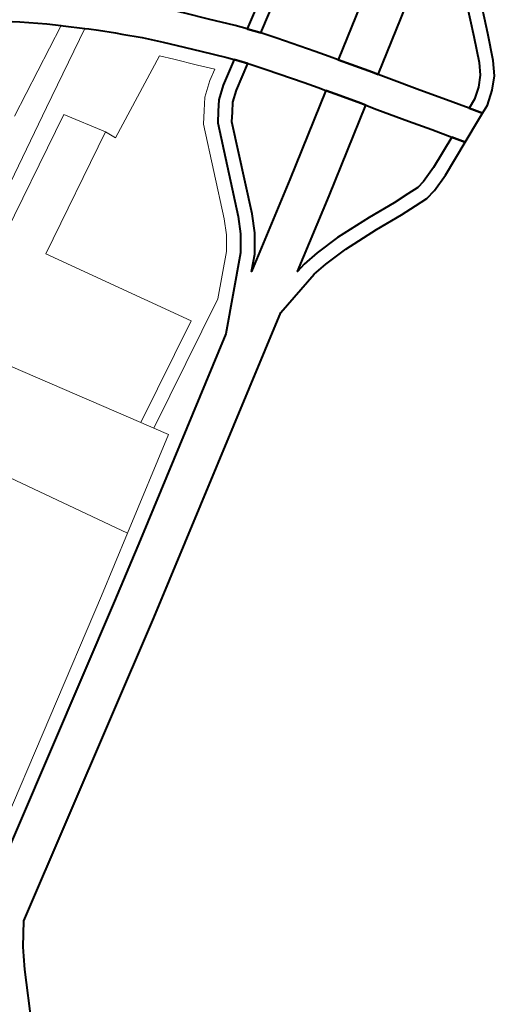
# Model space of a CAD drawing. Header units: metres. Extents: x 149090 to 149776, y 485756 to 486362.
# Tile 90 of 93: x 149608 to 149613, y 486326 to 486337. Entities that reach past the tile are written whole.
import ezdxf

# ---------------------------------------------------------------- set-up
doc = ezdxf.new("R2010")
doc.units = ezdxf.units.M
doc.header["$MEASUREMENT"] = 0
for name, color, linetype, lineweight in [('WVB-pen-brm-dik 018', 6, 'Continuous', 13), ('WVB-pen-dik 035', 1, 'Continuous', 40), ('WVB-raster-60%', 253, 'Continuous', 30)]:
    doc.layers.add(name, color=color, linetype=linetype, lineweight=lineweight)

# ---------------------------------------------------------------- blocks, each defined once
blk = doc.blocks.new('INZET')
at = {"layer": 'WVB-pen-brm-dik 018'}
for p, q in [((-0.013615, -0.035277), (-0.014002, -0.03498)), ((-0.013172, -0.035642), (-0.013615, -0.035277)), ((-0.012946, -0.035844), (-0.013172, -0.035642)), ((-0.012946, -0.035844), (-0.014853, -0.036844)), ((-0.014853, -0.036844), (-0.012946, -0.035844)), ((-0.012913, -0.035874), (-0.012946, -0.035844)), ((-0.01257, -0.03618), (-0.012913, -0.035874)), ((-0.014195, -0.037083), (-0.01257, -0.03618)), ((-0.01257, -0.03618), (-0.014195, -0.037083)), ((-0.012505, -0.036238), (-0.01257, -0.03618)), ((-0.012351, -0.036381), (-0.012505, -0.036238)), ((-0.012092, -0.036637), (-0.012351, -0.036381)), ((-0.011995, -0.036733), (-0.012092, -0.036637)), ((-0.011688, -0.03704), (-0.011995, -0.036733)), ((-0.011383, -0.037375), (-0.011688, -0.03704)), ((-0.016249, -0.038225), (-0.014195, -0.037083)), ((-0.014195, -0.037083), (-0.016249, -0.038225)), ((-0.013984, -0.037416), (-0.018669, -0.039977)), ((-0.013984, -0.037416), (-0.018669, -0.039977)), ((-0.01347, -0.038224), (-0.013984, -0.037416)), ((-0.01347, -0.038224), (-0.013984, -0.037416)), ((-0.011181, -0.037604), (-0.011383, -0.037375)), ((-0.011613, -0.037568), (-0.01337, -0.038447)), ((-0.011613, -0.037568), (-0.01337, -0.038447)), ((-0.011407, -0.037802), (-0.011613, -0.037568)), ((-0.011407, -0.037802), (-0.011613, -0.037568)), ((-0.01084, -0.037992), (-0.011181, -0.037604)), ((-0.010313, -0.037531), (-0.009931, -0.037968)), ((-0.009767, -0.03817), (-0.008953, -0.037663)), ((-0.011065, -0.03819), (-0.011407, -0.037802)), ((-0.011065, -0.03819), (-0.011407, -0.037802)), ((-0.008568, -0.039814), (-0.005431, -0.037795)), ((-0.010466, -0.038419), (-0.01084, -0.037992)), ((-0.009931, -0.037968), (-0.009767, -0.03817)), ((-0.008781, -0.037909), (-0.009577, -0.038405)), ((-0.01599, -0.039599), (-0.01347, -0.038224)), ((-0.01347, -0.038224), (-0.01599, -0.039599)), ((-0.01337, -0.038447), (-0.01347, -0.038224)), ((-0.01337, -0.038447), (-0.01347, -0.038224)), ((-0.010819, -0.038472), (-0.011065, -0.03819)), ((-0.010819, -0.038472), (-0.011065, -0.03819)), ((-0.011039, -0.038608), (-0.010819, -0.038472)), ((-0.011039, -0.038608), (-0.010819, -0.038472)), ((-0.010366, -0.038543), (-0.010466, -0.038419)), ((-0.009577, -0.038405), (-0.009368, -0.038692)), ((-0.004587, -0.038323), (-0.008056, -0.040555)), ((-0.011331, -0.038836), (-0.011039, -0.038608)), ((-0.011331, -0.038836), (-0.011039, -0.038608)), ((-0.010867, -0.038855), (-0.010366, -0.038543)), ((-0.009368, -0.038692), (-0.008867, -0.039387)), ((-0.011506, -0.039058), (-0.011331, -0.038836)), ((-0.011506, -0.039058), (-0.011331, -0.038836)), ((-0.011118, -0.03905), (-0.010867, -0.038855)), ((-0.010175, -0.038777), (-0.010695, -0.039101)), ((-0.010146, -0.038814), (-0.010175, -0.038777)), ((-0.009934, -0.039103), (-0.010146, -0.038814)), ((-0.011684, -0.039284), (-0.011506, -0.039058)), ((-0.011684, -0.039284), (-0.011506, -0.039058)), ((-0.01127, -0.039243), (-0.011118, -0.03905)), ((-0.010695, -0.039101), (-0.010905, -0.039264)), ((-0.009437, -0.039793), (-0.009934, -0.039103)), ((-0.012479, -0.041176), (-0.011684, -0.039284)), ((-0.012479, -0.041176), (-0.011684, -0.039284)), ((-0.011423, -0.039438), (-0.01127, -0.039243)), ((-0.010905, -0.039264), (-0.011034, -0.039428)), ((-0.012208, -0.041304), (-0.011423, -0.039438)), ((-0.011034, -0.039428), (-0.011162, -0.039591)), ((-0.008867, -0.039387), (-0.008683, -0.03965)), ((-0.005939, -0.041065), (-0.005234, -0.039397)), ((-0.004963, -0.039529), (-0.005664, -0.041184)), ((-0.014295, -0.042532), (-0.01599, -0.039599)), ((-0.01599, -0.039599), (-0.014295, -0.042532)), ((-0.011162, -0.039591), (-0.011936, -0.041431)), ((-0.008683, -0.03965), (-0.008568, -0.039814)), ((-0.009256, -0.040052), (-0.009437, -0.039793)), ((-0.009157, -0.040193), (-0.009256, -0.040052)), ((-0.010867, -0.041294), (-0.009157, -0.040193)), ((-0.008056, -0.040555), (-0.007923, -0.040753)), ((-0.007923, -0.040753), (-0.00753, -0.041335)), ((-0.018134, -0.040851), (-0.016403, -0.043678)), ((-0.016403, -0.043678), (-0.018134, -0.040851)), ((-0.008645, -0.040934), (-0.010383, -0.042053)), ((-0.008503, -0.041145), (-0.008645, -0.040934)), ((-0.012636, -0.041478), (-0.012479, -0.041176)), ((-0.012636, -0.041478), (-0.012479, -0.041176)), ((-0.008106, -0.041733), (-0.008503, -0.041145)), ((-0.006165, -0.041579), (-0.005939, -0.041065)), ((-0.005664, -0.041184), (-0.005898, -0.041717)), ((-0.012645, -0.042415), (-0.010867, -0.041294)), ((-0.012379, -0.041635), (-0.012208, -0.041304)), ((-0.011936, -0.041431), (-0.012122, -0.041791)), ((-0.00753, -0.041335), (-0.007229, -0.04176)), ((-0.012837, -0.041765), (-0.012636, -0.041478)), ((-0.012837, -0.041765), (-0.012636, -0.041478)), ((-0.012608, -0.04196), (-0.012379, -0.041635)), ((-0.006305, -0.041813), (-0.006165, -0.041579)), ((-0.013567, -0.042478), (-0.012837, -0.041765)), ((-0.013567, -0.042478), (-0.012837, -0.041765)), ((-0.012122, -0.041791), (-0.012379, -0.042155)), ((-0.007803, -0.04216), (-0.008106, -0.041733)), ((-0.007229, -0.04176), (-0.006896, -0.042245)), ((-0.006476, -0.041996), (-0.006305, -0.041813)), ((-0.005898, -0.041717), (-0.006064, -0.041995)), ((-0.017984, -0.045429), (-0.01993, -0.041994)), ((-0.01993, -0.041994), (-0.017984, -0.045429)), ((-0.013854, -0.043178), (-0.012608, -0.04196)), ((-0.010383, -0.042053), (-0.011849, -0.042977)), ((-0.006695, -0.042156), (-0.006476, -0.041996)), ((-0.006064, -0.041995), (-0.006276, -0.042221)), ((-0.012379, -0.042155), (-0.012645, -0.042415)), ((-0.007547, -0.042534), (-0.007803, -0.04216)), ((-0.006896, -0.042245), (-0.006695, -0.042156)), ((-0.006276, -0.042221), (-0.006543, -0.042418)), ((-0.006543, -0.042418), (-0.006724, -0.042497)), ((-0.016403, -0.043678), (-0.014295, -0.042532)), ((-0.014295, -0.042532), (-0.016403, -0.043678)), ((-0.016246, -0.043934), (-0.013567, -0.042478)), ((-0.016246, -0.043934), (-0.013567, -0.042478)), ((-0.008233, -0.042838), (-0.007547, -0.042534)), ((-0.006878, -0.042565), (-0.007375, -0.042785)), ((-0.006724, -0.042497), (-0.006878, -0.042565)), ((-0.01129, -0.042896), (-0.010744, -0.042878)), ((-0.010744, -0.042878), (-0.009956, -0.042917)), ((-0.008575, -0.04296), (-0.008233, -0.042838)), ((-0.007375, -0.042785), (-0.008122, -0.043116)), ((-0.011849, -0.042977), (-0.011648, -0.042929)), ((-0.011648, -0.042929), (-0.01129, -0.042896)), ((-0.009956, -0.042917), (-0.009344, -0.042968)), ((-0.009344, -0.042968), (-0.009002, -0.04298)), ((-0.009002, -0.04298), (-0.00875, -0.042992)), ((-0.00875, -0.042992), (-0.008575, -0.04296)), ((-0.017836, -0.045691), (-0.013854, -0.043178)), ((-0.011599, -0.043226), (-0.012642, -0.043478)), ((-0.011271, -0.043196), (-0.011599, -0.043226)), ((-0.010747, -0.043178), (-0.011271, -0.043196)), ((-0.009976, -0.043216), (-0.010747, -0.043178)), ((-0.009362, -0.043267), (-0.009976, -0.043216)), ((-0.009014, -0.04328), (-0.009362, -0.043267)), ((-0.008729, -0.043294), (-0.009014, -0.04328)), ((-0.008496, -0.04325), (-0.008729, -0.043294)), ((-0.008122, -0.043116), (-0.008496, -0.04325)), ((-0.012642, -0.043478), (-0.01856, -0.047211)), ((-0.016403, -0.043678), (-0.016246, -0.043934)), ((-0.016246, -0.043934), (-0.016403, -0.043678)), ((-0.01607, -0.044221), (-0.016246, -0.043934)), ((-0.01607, -0.044221), (-0.016246, -0.043934)), ((-0.017984, -0.045429), (-0.01607, -0.044221)), ((-0.017984, -0.045429), (-0.01607, -0.044221)), ((-0.019194, -0.046193), (-0.017984, -0.045429)), ((-0.019194, -0.046193), (-0.017984, -0.045429)), ((-0.019036, -0.046447), (-0.017836, -0.045691)), ((-0.024942, -0.049743), (-0.019194, -0.046193)), ((-0.024942, -0.049743), (-0.019194, -0.046193)), ((-0.024884, -0.050038), (-0.019036, -0.046447)), ((-0.01856, -0.047211), (-0.0245, -0.050858)), ((-0.0245, -0.050858), (-0.024826, -0.051304)), ((-0.024826, -0.051304), (-0.024927, -0.051473)), ((-0.024927, -0.051473), (-0.025076, -0.051713)), ((-0.025076, -0.051713), (-0.02562, -0.052743))]:
    blk.add_line(p, q, dxfattribs=at)
at = {"layer": 'WVB-pen-dik 035', "flags": 128}
for points in [[(-0.014388, -0.034693), (-0.014002, -0.03498), (-0.013615, -0.035277), (-0.013172, -0.035642), (-0.012946, -0.035844)], [(-0.012946, -0.035844), (-0.012913, -0.035874), (-0.01257, -0.03618)], [(-0.009767, -0.03817), (-0.009931, -0.037968), (-0.010313, -0.037531), (-0.010656, -0.037141), (-0.010861, -0.036908), (-0.011182, -0.036556), (-0.011502, -0.036236), (-0.0116, -0.036139), (-0.011866, -0.035876), (-0.011925, -0.035822)], [(-0.01257, -0.03618), (-0.012505, -0.036238), (-0.012351, -0.036381), (-0.012092, -0.036637), (-0.011995, -0.036733), (-0.011688, -0.03704), (-0.011383, -0.037375), (-0.011181, -0.037604), (-0.01084, -0.037992), (-0.010466, -0.038419), (-0.010366, -0.038543)], [(-0.008953, -0.037663), (-0.009767, -0.03817)], [(-0.009577, -0.038405), (-0.008781, -0.037909), (-0.008634, -0.037841), (-0.008486, -0.037799), (-0.008281, -0.037799), (-0.007769, -0.037826), (-0.006817, -0.037917), (-0.006097, -0.03789), (-0.005615, -0.037825), (-0.005431, -0.037795)], [(-0.005431, -0.037795), (-0.008568, -0.039814)], [(-0.009577, -0.038405), (-0.009591, -0.038386), (-0.009758, -0.038182), (-0.009767, -0.03817)], [(-0.009767, -0.03817), (-0.009758, -0.038182), (-0.009591, -0.038386), (-0.009577, -0.038405)], [(-0.006724, -0.042497), (-0.006543, -0.042418), (-0.006276, -0.042221), (-0.006064, -0.041995), (-0.005898, -0.041717), (-0.005664, -0.041184), (-0.004963, -0.039529), (-0.004768, -0.039174), (-0.004512, -0.038828), (-0.00421, -0.038249)], [(-0.008568, -0.039814), (-0.008683, -0.03965), (-0.008867, -0.039387), (-0.009368, -0.038692), (-0.009577, -0.038405)], [(-0.008056, -0.040555), (-0.004587, -0.038323)], [(-0.004587, -0.038323), (-0.004768, -0.038668), (-0.005021, -0.039011), (-0.005234, -0.039397), (-0.005939, -0.041065), (-0.006165, -0.041579), (-0.006305, -0.041813), (-0.006476, -0.041996), (-0.006695, -0.042156), (-0.006896, -0.042245)], [(-0.02562, -0.052743), (-0.025076, -0.051713), (-0.024927, -0.051473), (-0.024826, -0.051304), (-0.0245, -0.050858), (-0.01856, -0.047211), (-0.012642, -0.043478), (-0.011599, -0.043226), (-0.011271, -0.043196), (-0.010747, -0.043178), (-0.009976, -0.043216), (-0.009362, -0.043267), (-0.009014, -0.04328), (-0.008729, -0.043294), (-0.008496, -0.04325), (-0.008122, -0.043116), (-0.007375, -0.042785), (-0.007547, -0.042534), (-0.008233, -0.042838), (-0.008575, -0.04296), (-0.00875, -0.042992), (-0.009002, -0.04298), (-0.009344, -0.042968), (-0.009956, -0.042917), (-0.010744, -0.042878), (-0.01129, -0.042896), (-0.011648, -0.042929), (-0.011849, -0.042977), (-0.010383, -0.042053), (-0.008645, -0.040934), (-0.008707, -0.040842), (-0.008976, -0.040452), (-0.009157, -0.040193), (-0.010867, -0.041294), (-0.012645, -0.042415), (-0.012379, -0.042155), (-0.012122, -0.041791), (-0.011936, -0.041431), (-0.011162, -0.039591), (-0.011034, -0.039428), (-0.010905, -0.039264), (-0.010695, -0.039101), (-0.010175, -0.038777), (-0.0103, -0.038624), (-0.010366, -0.038543), (-0.010867, -0.038855), (-0.011118, -0.03905), (-0.01127, -0.039243), (-0.011423, -0.039438), (-0.012208, -0.041304), (-0.012379, -0.041635), (-0.012608, -0.04196), (-0.013854, -0.043178), (-0.017836, -0.045691), (-0.019036, -0.046447), (-0.024884, -0.050038)], [(-0.010366, -0.038543), (-0.0103, -0.038624), (-0.010175, -0.038777)], [(-0.010175, -0.038777), (-0.010146, -0.038814), (-0.009934, -0.039103), (-0.009437, -0.039793), (-0.009256, -0.040052), (-0.009157, -0.040193)], [(-0.008056, -0.040555), (-0.008129, -0.040448), (-0.008401, -0.040052), (-0.008568, -0.039814)], [(-0.008568, -0.039814), (-0.008401, -0.040052), (-0.008129, -0.040448), (-0.008056, -0.040555)], [(-0.009157, -0.040193), (-0.008976, -0.040452), (-0.008707, -0.040842), (-0.008645, -0.040934)], [(-0.006896, -0.042245), (-0.007229, -0.04176), (-0.00753, -0.041335), (-0.007923, -0.040753), (-0.008056, -0.040555)], [(-0.008645, -0.040934), (-0.008503, -0.041145), (-0.008106, -0.041733), (-0.007803, -0.04216), (-0.007547, -0.042534)], [(-0.006724, -0.042497), (-0.006896, -0.042245)], [(-0.006896, -0.042245), (-0.006724, -0.042497)], [(-0.007547, -0.042534), (-0.007375, -0.042785)], [(-0.007375, -0.042785), (-0.006878, -0.042565), (-0.006724, -0.042497)]]:
    blk.add_lwpolyline(points, dxfattribs=at)

msp = doc.modelspace()

# ---------------------------------------------------------------- block references
at = {"layer": 'WVB-raster-60%', "xscale": 500.0000000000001, "yscale": 500.0000000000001, "zscale": 500.0000000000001, "rotation": 35.19028839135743}
msp.add_blockref('INZET', (149603.259, 486354.964), dxfattribs=at)

doc.saveas('drawing.dxf')
